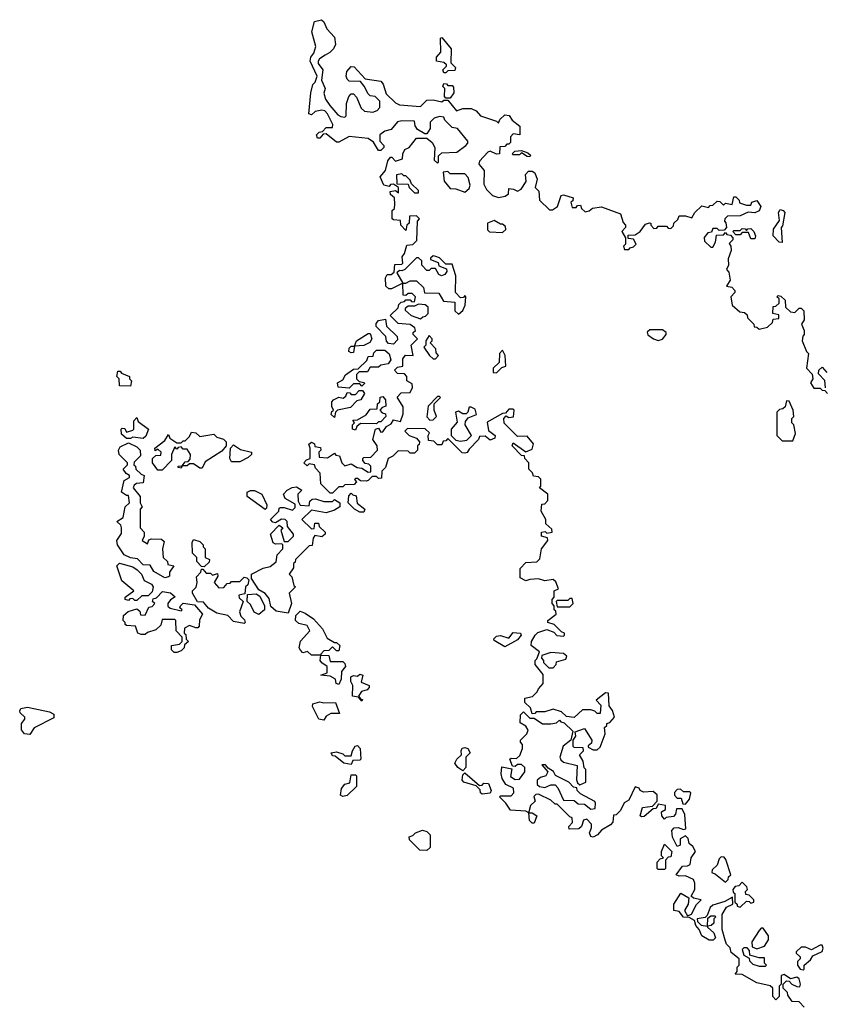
# Model space of a CAD drawing. Extents: x 2494118 to 2687960, y 757339 to 915227.
# Tile 46 of 256: x 2556808 to 2560640, y 838629 to 843313. Entities that reach past the tile are written whole.
import ezdxf

# ---------------------------------------------------------------- set-up
doc = ezdxf.new("R2010")
doc.units = 0

msp = doc.modelspace()

# ---------------------------------------------------------------- linework, layer by layer
at = {"layer": '0CON20XD'}
for points in [[(2559487.5, 839785), (2559470, 839815), (2559490, 839835), (2559488.3, 839848.3), (2559445, 839850), (2559440, 839855), (2559440, 839885), (2559452.5, 839905), (2559450, 839925), (2559495, 839940), (2559530, 839885), (2559528.3, 839871.7), (2559511.7, 839858.3), (2559511.7, 839851.7), (2559535, 839840), (2559555, 839840), (2559568.3, 839851.7), (2559592.5, 839915), (2559590, 839945), (2559600, 839955), (2559600, 839965), (2559615, 839970), (2559636.7, 839995), (2559627, 840027), (2559611.7, 840048.3), (2559608.3, 840108.3), (2559595, 840110), (2559550, 840075), (2559571.7, 840051.7), (2559568.3, 840011.7), (2559555, 840012.5), (2559543.8, 840023.8), (2559525, 840030), (2559485, 840030), (2559445, 839992.5), (2559408.3, 839998.3), (2559385, 840020), (2559345, 840032.5), (2559305, 840020), (2559265, 840020), (2559258.3, 840011.7), (2559245, 840010), (2559238.3, 840038.3), (2559210, 840065), (2559210, 840085), (2559246.4, 840093.6), (2559270, 840115), (2559275, 840130), (2559297.5, 840155), (2559297, 840197), (2559260, 840245), (2559260, 840265), (2559268.3, 840271.7), (2559280, 840305), (2559240, 840335), (2559242.5, 840355), (2559260, 840385), (2559273, 840397), (2559315, 840412.5), (2559348.3, 840398.3), (2559363, 840383), (2559395, 840380), (2559400, 840385), (2559400, 840395), (2559385, 840400), (2559350, 840435), (2559320, 840445), (2559320, 840455), (2559360, 840485), (2559358.3, 840498.3), (2559350, 840505), (2559350, 840525), (2559340, 840535), (2559340, 840555), (2559350, 840565), (2559350, 840595), (2559370, 840605), (2559358.3, 840638.3), (2559345, 840650), (2559305, 840642.5), (2559275, 840652.5), (2559235, 840650), (2559215, 840642.5), (2559188.3, 840658.3), (2559188.3, 840701.7), (2559215, 840730), (2559267, 840733), (2559281.7, 840748.3), (2559290, 840795), (2559320, 840835), (2559318.3, 840848.3), (2559290, 840855), (2559290, 840875), (2559307.5, 840877.5), (2559315, 840870), (2559340, 840875), (2559338.3, 840888.3), (2559310, 840915), (2559310, 840935), (2559287.5, 840975), (2559291.7, 841008.3), (2559305, 841010), (2559320, 841025), (2559320, 841055), (2559280, 841085), (2559286.7, 841093.3), (2559287, 841127), (2559275, 841137.5), (2559251.7, 841141.7), (2559247, 841157), (2559230, 841175), (2559230, 841205), (2559210, 841225), (2559208.3, 841238.3), (2559195, 841240), (2559150, 841285), (2559155, 841300), (2559215, 841257.5), (2559245, 841270), (2559252.5, 841295), (2559221.7, 841331.7), (2559175, 841330), (2559113, 841393), (2559110, 841415), (2559121.7, 841428.3), (2559135, 841420), (2559157, 841423), (2559160, 841455), (2559155, 841460), (2559135, 841460), (2559118.3, 841441.7), (2559105, 841440), (2559031.7, 841398.3), (2559038.3, 841358.3), (2559070, 841335), (2559068.3, 841321.7), (2559045, 841312.5), (2559021.7, 841331.7), (2558995, 841330), (2558990, 841315), (2558945, 841270), (2558936.4, 841253.6), (2558925, 841250), (2558911.7, 841251.7), (2558845, 841320), (2558835, 841310), (2558821.7, 841308.3), (2558815, 841290), (2558795, 841290), (2558778.3, 841308.3), (2558751.7, 841311.7), (2558750, 841335), (2558757, 841347), (2558737, 841367), (2558652.5, 841367.5), (2558640, 841355), (2558660, 841335), (2558695, 841322.5), (2558710, 841305), (2558708.3, 841291.7), (2558700, 841285), (2558700, 841265), (2558685, 841250), (2558665, 841250), (2558655, 841260), (2558608.3, 841261.7), (2558583, 841237), (2558560, 841225), (2558548.3, 841181.7), (2558530, 841165), (2558528.3, 841131.7), (2558515, 841130), (2558505, 841140), (2558485, 841140), (2558465, 841120), (2558455, 841117.5), (2558428.3, 841118.3), (2558415, 841130), (2558405, 841130), (2558400, 841125), (2558410, 841115), (2558398.3, 841101.7), (2558355, 841100), (2558345, 841090), (2558325, 841090), (2558295, 841060), (2558285, 841060), (2558240, 841105), (2558237.5, 841155), (2558215, 841180), (2558210, 841195), (2558185, 841200), (2558175, 841190), (2558160, 841205), (2558171.7, 841218.3), (2558190, 841225), (2558190, 841275), (2558183, 841293), (2558195, 841302.5), (2558210, 841295), (2558211.7, 841281.7), (2558238.3, 841278.3), (2558240, 841265), (2558230, 841255), (2558231.7, 841231.7), (2558271.7, 841228.3), (2558305, 841250), (2558311.7, 841241.7), (2558328.3, 841238.3), (2558340, 841205), (2558355, 841190), (2558385, 841200), (2558413, 841183), (2558435, 841180), (2558465, 841160), (2558478.3, 841161.7), (2558478.3, 841188.3), (2558468.3, 841198.3), (2558451.7, 841201.7), (2558440, 841215), (2558440, 841225), (2558445, 841230), (2558478.3, 841231.7), (2558510, 841265), (2558507.5, 841285), (2558487.5, 841315), (2558500, 841365), (2558515, 841370), (2558525, 841350), (2558535, 841352.5), (2558551.7, 841378.3), (2558575, 841390), (2558585, 841410), (2558618.3, 841401.7), (2558631.7, 841438.3), (2558631.7, 841471.7), (2558603.6, 841516.4), (2558623, 841537), (2558665, 841540), (2558676.4, 841563.6), (2558675, 841580), (2558650, 841595), (2558650, 841615), (2558638.3, 841628.3), (2558605, 841630), (2558590, 841645), (2558605, 841660), (2558630, 841665), (2558630.7, 841699.3), (2558643.6, 841716.4), (2558680, 841715), (2558670, 841765), (2558700, 841795), (2558680, 841815), (2558680, 841825), (2558690, 841835), (2558687, 841847), (2558665, 841862.5), (2558608.3, 841868.3), (2558570, 841905), (2558608.3, 841941.7), (2558611.7, 841958.3), (2558621.7, 841968.3), (2558638.3, 841971.7), (2558645, 841980), (2558665, 841980), (2558671.7, 841971.7), (2558685, 841970), (2558690, 841995), (2558675, 842010), (2558655, 842010), (2558645, 842000), (2558631.7, 842001.7), (2558630, 842060), (2558577, 842033), (2558563, 842033), (2558550, 842045), (2558547.5, 842085), (2558555, 842100), (2558575, 842100), (2558588.3, 842111.7), (2558591.7, 842148.3), (2558625, 842150), (2558630, 842155), (2558627.5, 842185), (2558638.8, 842201.2), (2558650, 842240), (2558677, 842243), (2558697, 842263), (2558700, 842355), (2558710, 842365), (2558695, 842380), (2558661.7, 842378.3), (2558660, 842345), (2558650, 842335), (2558645, 842310), (2558620, 842335), (2558618.3, 842358.3), (2558585, 842360), (2558580, 842365), (2558580, 842405), (2558590, 842415), (2558592.5, 842435), (2558590, 842465), (2558571.7, 842481.7), (2558570, 842495), (2558595, 842500), (2558610, 842490), (2558610, 842515), (2558585, 842530), (2558571.7, 842528.3), (2558565, 842520), (2558540, 842525), (2558522.5, 842565), (2558547.5, 842595), (2558558.3, 842641.7), (2558571.7, 842658.3), (2558578.3, 842658.3), (2558595, 842640), (2558628.3, 842651.7), (2558630, 842675), (2558640, 842695), (2558660, 842705), (2558695, 842750), (2558745, 842750), (2558769.3, 842729.3), (2558782.5, 842705), (2558780, 842645), (2558795, 842630), (2558800, 842635), (2558800, 842665), (2558815, 842680), (2558887, 842683), (2558930, 842715), (2558940, 842725), (2558940, 842735), (2558890, 842795), (2558865, 842800), (2558830, 842835), (2558825, 842850), (2558805, 842852.5), (2558780, 842845), (2558760, 842825), (2558760, 842795), (2558745, 842770), (2558735, 842770), (2558700, 842790), (2558688.3, 842808.3), (2558685, 842830), (2558625, 842832.5), (2558605, 842827.5), (2558575, 842790), (2558545, 842782.5), (2558520, 842765), (2558520, 842735), (2558540, 842715), (2558540, 842705), (2558525, 842690), (2558515, 842690), (2558490, 842730), (2558465, 842747.5), (2558375, 842756.7), (2558325, 842730), (2558315, 842730), (2558265, 842770), (2558251.7, 842768.3), (2558235, 842750), (2558225, 842750), (2558220, 842765), (2558231.7, 842778.3), (2558248.3, 842781.7), (2558265, 842800), (2558295, 842800), (2558297.5, 842815), (2558272.5, 842865), (2558258.8, 842878.8), (2558245, 842882.5), (2558213.6, 842876.4), (2558195, 842860), (2558182.5, 842865), (2558192.5, 842965), (2558202.5, 843005), (2558212.5, 843015), (2558223.3, 843045), (2558190, 843115), (2558192.5, 843135), (2558207, 843153), (2558216.7, 843185), (2558197.5, 843255), (2558210, 843305), (2558243, 843313), (2558253.6, 843303.6), (2558269.3, 843269.3), (2558305, 843230), (2558310, 843195), (2558300, 843175), (2558283, 843157), (2558260, 843145), (2558233.6, 843126.4), (2558227.5, 843115), (2558227.5, 843105), (2558250, 843075), (2558242.5, 843025), (2558260, 842985), (2558253.6, 842963.6), (2558262.5, 842935), (2558282.5, 842905), (2558320.7, 842860.7), (2558335, 842852.5), (2558355, 842850), (2558360, 842855), (2558362.5, 842915), (2558373, 842947), (2558385, 842960), (2558395, 842960), (2558410, 842945), (2558431.7, 842891.7), (2558448.3, 842878.3), (2558487.5, 842872.5), (2558508.3, 842881.7), (2558520, 842895), (2558520, 842925), (2558498.3, 842948.3), (2558475, 842950), (2558465, 842960), (2558447, 842997), (2558428.3, 843018.3), (2558375, 843020), (2558365, 843030), (2558360, 843045), (2558363, 843067), (2558385, 843090), (2558398.3, 843088.3), (2558451.7, 843031.7), (2558525, 843020), (2558537, 843007), (2558550.7, 842960.7), (2558595, 842917.5), (2558615, 842907.5), (2558715, 842900), (2558745, 842930), (2558775, 842932.5), (2558815, 842922.5), (2558825, 842930), (2558845, 842930), (2558885, 842880), (2558915, 842891.2), (2558955, 842890), (2558979.3, 842879.3), (2559000, 842855), (2559075, 842830), (2559085, 842820), (2559091.7, 842838.3), (2559115, 842860), (2559136.7, 842856.7), (2559150, 842835), (2559187, 842807), (2559187.5, 842765), (2559155, 842770), (2559142.5, 842755), (2559141.7, 842728.3), (2559135, 842720), (2559125, 842720), (2559115, 842710), (2559091.7, 842708.3), (2559090, 842675), (2559075, 842673.3), (2559045, 842686.7), (2559035, 842682.5), (2558995, 842640), (2558992.5, 842625), (2559017.5, 842595), (2559015, 842530), (2559027.5, 842505), (2559056.4, 842476.4), (2559085, 842466.7), (2559116.4, 842473.6), (2559132.5, 842485), (2559135, 842510), (2559157, 842507)], [(2558835, 843060), (2558825, 843060), (2558820, 843075), (2558838.3, 843091.7), (2558838.3, 843098.3), (2558825, 843110), (2558790, 843115), (2558790, 843135), (2558811.7, 843158.3), (2558810, 843225), (2558815, 843227.5), (2558860, 843175), (2558858.3, 843108.3), (2558880, 843085), (2558878.3, 843071.7), (2558845, 843070), (2558835, 843060)], [(2558855, 842940), (2558835, 842940), (2558828.3, 842948.3), (2558830, 842985), (2558820, 842995), (2558825, 843010), (2558838.3, 843008.3), (2558845, 843000), (2558865, 843000), (2558871.7, 842991.7), (2558872.5, 842965), (2558855, 842940)], [(2559235, 842660), (2559221.7, 842661.7), (2559195, 842680), (2559185, 842670), (2559155, 842670), (2559150, 842675), (2559163, 842687), (2559195, 842690), (2559225, 842680), (2559238.3, 842668.3), (2559235, 842660)], [(2558705, 842490), (2558705, 842500), (2558671.7, 842531.7), (2558665, 842550), (2558645, 842570), (2558635, 842570), (2558625, 842580), (2558600, 842575), (2558601.7, 842531.7), (2558655, 842530), (2558660, 842515), (2558685, 842490), (2558705, 842490)], [(2558925, 842492.5), (2558945, 842510), (2558950, 842525), (2558941.7, 842561.7), (2558925, 842580), (2558855, 842580), (2558845, 842590), (2558821.7, 842588.3), (2558827.5, 842545), (2558855, 842510), (2558881.7, 842508.3), (2558925, 842492.5)], [(2559157, 842507), (2559175, 842497.5), (2559193, 842507), (2559217, 842543), (2559213, 842577), (2559228.3, 842591.7), (2559245, 842592.5), (2559257.5, 842585), (2559270, 842555), (2559260, 842515), (2559277, 842497), (2559280, 842455), (2559328.3, 842408.3), (2559341.7, 842408.3), (2559366.4, 842423.6), (2559383, 842477), (2559395, 842480), (2559440, 842465), (2559438.3, 842451.7), (2559430, 842445), (2559435, 842420), (2559455, 842420), (2559461.7, 842428.3), (2559475, 842430), (2559480, 842415), (2559498.3, 842398.3), (2559517, 842403), (2559533, 842417), (2559575, 842422.5), (2559665, 842390), (2559678.3, 842348.3), (2559690, 842335), (2559690, 842325), (2559672.5, 842305), (2559690, 842275), (2559690, 842245), (2559680, 842235), (2559685, 842220), (2559705, 842220), (2559711.7, 842228.3), (2559728.3, 842231.7), (2559740, 842245), (2559728.3, 842268.3), (2559701.7, 842271.7), (2559701.7, 842288.3), (2559735, 842290), (2559760, 842305), (2559785, 842340), (2559803, 842347), (2559810, 842345), (2559810, 842335), (2559825, 842320), (2559838.3, 842321.7), (2559845, 842330), (2559885, 842330), (2559891.7, 842321.7), (2559905, 842320), (2559918.3, 842331.7), (2559920, 842345), (2559938.3, 842361.7), (2559945, 842380), (2559975, 842380), (2560005, 842370), (2560020, 842395), (2560053, 842427), (2560085, 842420), (2560091.7, 842428.3), (2560105, 842430), (2560125, 842450), (2560138.3, 842448.3), (2560155, 842430), (2560165, 842440), (2560197, 842433), (2560205, 842470), (2560215, 842470), (2560230, 842455), (2560231.7, 842441.7), (2560265, 842430), (2560285, 842430), (2560290, 842445), (2560315, 842452.5), (2560332.5, 842425), (2560326.1, 842403.9), (2560305, 842393.3), (2560273, 842397), (2560235, 842380), (2560175, 842377.5), (2560162.5, 842365), (2560160, 842355), (2560167, 842347), (2560170, 842325), (2560158.3, 842311.7), (2560135, 842310), (2560125, 842320), (2560105, 842320), (2560098.3, 842301.7), (2560081.7, 842298.3), (2560063, 842277), (2560065, 842260), (2560095, 842230), (2560105, 842230), (2560117.5, 842255), (2560121.7, 842288.3), (2560155, 842290), (2560165, 842300), (2560171.7, 842291.7), (2560188.3, 842288.3), (2560200, 842275), (2560200, 842265), (2560182.5, 842247.5), (2560190, 842235), (2560192.5, 842215), (2560177.5, 842175), (2560180, 842145), (2560170, 842125), (2560181.7, 842111.7), (2560186.7, 842073.3), (2560170, 842045), (2560195, 842040), (2560210, 842025), (2560210, 842015), (2560190, 841995), (2560197.5, 841955), (2560233, 841923), (2560255, 841920), (2560268.3, 841908.3), (2560270, 841895), (2560300, 841865), (2560301.7, 841851.7), (2560315, 841850), (2560325, 841840), (2560365, 841850), (2560388.3, 841871.7), (2560391.7, 841888.3), (2560418.3, 841891.7), (2560418.3, 841908.3), (2560390, 841915), (2560391.7, 841948.3), (2560405, 841950), (2560420, 841965), (2560420, 841985), (2560410, 841995), (2560415, 842000), (2560428.3, 841998.3), (2560448.3, 841978.3), (2560450, 841945), (2560475, 841922.5), (2560495, 841920), (2560515, 841940), (2560525, 841940), (2560538.3, 841928.3), (2560540, 841885), (2560527.5, 841865), (2560540, 841835), (2560540, 841815), (2560533, 841807), (2560530, 841785), (2560550, 841735), (2560560, 841725), (2560550, 841655), (2560577, 841627), (2560580, 841605), (2560570, 841585), (2560585, 841560), (2560615, 841560), (2560625, 841550), (2560638.3, 841548.3), (2560650, 841535)], [(2560435, 842252.5), (2560420, 842255), (2560392.5, 842285), (2560393, 842317), (2560421.7, 842358.3), (2560417.5, 842395), (2560425, 842410), (2560440, 842405), (2560447.5, 842395), (2560437, 842333), (2560430, 842325), (2560435, 842252.5)], [(2559105, 842300), (2559120, 842315), (2559118.3, 842328.3), (2559105, 842340), (2559095, 842340), (2559065, 842357.5), (2559032.5, 842345), (2559033, 842313), (2559043, 842303), (2559105, 842300)], [(2560305, 842270), (2560285, 842270), (2560275, 842300), (2560245, 842300), (2560235, 842290), (2560215, 842290), (2560200, 842305), (2560205, 842310), (2560235, 842310), (2560245, 842320), (2560258.3, 842318.3), (2560265, 842310), (2560271.7, 842318.3), (2560285, 842320), (2560300, 842305), (2560307.5, 842285), (2560305, 842270)], [(2558895, 841912.5), (2558915, 841930), (2558927.5, 841955), (2558930, 841995), (2558925, 842000), (2558918.3, 841991.7), (2558905, 841990), (2558880, 842015), (2558882.5, 842095), (2558865, 842150), (2558835, 842150), (2558805, 842180), (2558787, 842187), (2558775, 842190), (2558761.7, 842178.3), (2558761.7, 842171.7), (2558798.3, 842158.3), (2558801.7, 842141.7), (2558838.3, 842128.3), (2558840, 842115), (2558829.3, 842100.7), (2558813.6, 842093.6), (2558800.7, 842100.7), (2558785, 842130), (2558765, 842130), (2558755, 842120), (2558745, 842120), (2558720, 842145), (2558720, 842165), (2558705, 842180), (2558695, 842180), (2558640, 842125), (2558625, 842117.5), (2558615, 842120), (2558601.7, 842108.3), (2558630, 842060), (2558645, 842060), (2558665, 842070), (2558695, 842070), (2558728.3, 842038.3), (2558733, 842013), (2558801.7, 842011.7), (2558823.3, 841973.3), (2558878.3, 841968.3), (2558878.3, 841928.3), (2558895, 841912.5)], [(2558715, 841890), (2558725, 841900), (2558738.3, 841901.7), (2558750, 841915), (2558750, 841945), (2558737, 841957), (2558705, 841960), (2558685, 841950), (2558655, 841950), (2558641.7, 841938.3), (2558641.7, 841931.7), (2558670, 841905), (2558715, 841890)], [(2558585, 841770), (2558561.7, 841771.7), (2558553, 841783), (2558550, 841805), (2558503, 841853), (2558503, 841867), (2558515, 841882.5), (2558548.3, 841888.3), (2558552.5, 841855), (2558602.5, 841805), (2558605, 841790), (2558585, 841770)], [(2558385, 841727.5), (2558373.6, 841733.6), (2558375, 841750), (2558385, 841760), (2558400, 841760), (2558410, 841785), (2558465, 841820), (2558475, 841820), (2558482.5, 841795), (2558473, 841777), (2558445, 841762.5), (2558400, 841760), (2558395, 841730), (2558385, 841727.5)], [(2558785, 841700), (2558800, 841715), (2558788.3, 841728.3), (2558787, 841747), (2558760, 841775), (2558770, 841785), (2558770, 841795), (2558755, 841810), (2558740, 841785), (2558740, 841765), (2558730, 841755), (2558757.5, 841715), (2558775, 841700), (2558785, 841700)], [(2559845, 841786.7), (2559865, 841793.3), (2559882.5, 841815), (2559882.5, 841825), (2559865, 841837.5), (2559805, 841836.7), (2559793, 841827), (2559795, 841813.3), (2559822.5, 841795), (2559845, 841786.7)], [(2558375, 841560), (2558322.5, 841565), (2558320, 841585), (2558345, 841600), (2558357, 841623), (2558395, 841650), (2558418.3, 841651.7), (2558458.3, 841691.7), (2558465, 841710), (2558488.3, 841711.7), (2558491.7, 841728.3), (2558505, 841740), (2558545, 841740), (2558565, 841722.5), (2558573.3, 841695), (2558560, 841675), (2558525, 841670), (2558515, 841660), (2558475, 841660), (2558462.5, 841637.5), (2558421.7, 841638.3), (2558410, 841625), (2558410, 841605), (2558421.7, 841591.7), (2558447, 841587), (2558448.3, 841581.7), (2558435, 841570), (2558425, 841580), (2558395, 841580), (2558375, 841560)], [(2559075, 841632.5), (2559101.7, 841658.3), (2559120, 841665), (2559117.5, 841715), (2559105, 841740), (2559090, 841725), (2559088.3, 841681.7), (2559060, 841655), (2559060, 841635), (2559075, 841632.5)], [(2557335, 841570), (2557281.7, 841571.7), (2557280, 841605), (2557270, 841615), (2557275, 841640), (2557285, 841640), (2557291.7, 841631.7), (2557330, 841615), (2557330, 841605), (2557340, 841595), (2557335, 841570)], [(2560641.7, 841561.7), (2560637, 841597), (2560608.3, 841628.3), (2560610, 841645), (2560625, 841660), (2560647.5, 841635)], [(2558305, 841420), (2558290, 841435), (2558291.7, 841448.3), (2558300, 841455), (2558292.5, 841472.5), (2558292.5, 841495), (2558300, 841505), (2558325, 841517.5), (2558347, 841513), (2558358.3, 841521.7), (2558365, 841540), (2558378.3, 841538.3), (2558385, 841530), (2558405, 841530), (2558421.7, 841548.3), (2558438.3, 841548.3), (2558447.5, 841535), (2558430, 841505), (2558410.7, 841499.3), (2558381.7, 841468.3), (2558320, 841455), (2558310, 841445), (2558305, 841420)], [(2558405, 841360), (2558390, 841365), (2558390, 841385), (2558400, 841395), (2558391.7, 841408.3), (2558415, 841410), (2558455, 841432.5), (2558475, 841460), (2558508.3, 841461.7), (2558510, 841485), (2558520, 841495), (2558523, 841517), (2558535, 841520), (2558547.5, 841505), (2558550, 841475), (2558531.7, 841468.3), (2558520, 841455), (2558532.5, 841442.5), (2558548.3, 841438.3), (2558550, 841425), (2558525, 841400), (2558515, 841400), (2558505, 841390), (2558428.3, 841391.7), (2558411.7, 841378.3), (2558405, 841360)], [(2558758.3, 841408.3), (2558775, 841410), (2558790, 841425), (2558780, 841455), (2558780, 841485), (2558810, 841515), (2558805, 841520), (2558795, 841520), (2558750, 841475), (2558743.6, 841423.6), (2558758.3, 841408.3)], [(2560485, 841310), (2560497.5, 841345), (2560490, 841385), (2560480, 841395), (2560480, 841415), (2560490, 841425), (2560487.5, 841455), (2560468.3, 841498.3), (2560455, 841500), (2560448.3, 841471.7), (2560438.3, 841461.7), (2560421.7, 841458.3), (2560410, 841445), (2560410, 841335), (2560435, 841310), (2560485, 841310)], [(2558905, 841307.5), (2558935, 841312.5), (2558957.5, 841335), (2558927.5, 841385), (2558928.3, 841401.7), (2558941.7, 841418.3), (2558980, 841435), (2558975, 841460), (2558955, 841470), (2558945, 841470), (2558940, 841445), (2558931.7, 841438.3), (2558915, 841437.5), (2558895, 841450), (2558880, 841445), (2558888.3, 841398.3), (2558860, 841365), (2558860, 841335), (2558882.5, 841312.5), (2558905, 841307.5)], [(2557395, 841320), (2557345, 841327.5), (2557335, 841320), (2557315, 841320), (2557291.7, 841341.7), (2557290, 841365), (2557295, 841370), (2557308.3, 841368.3), (2557315, 841350), (2557345, 841360), (2557350, 841365), (2557350, 841405), (2557365, 841420), (2557371.7, 841401.7), (2557420, 841365), (2557408.3, 841331.7), (2557395, 841320)], [(2557485, 841170), (2557465, 841170), (2557440, 841205), (2557440, 841225), (2557455, 841240), (2557478.3, 841241.7), (2557480, 841255), (2557465, 841270), (2557451.7, 841261.7), (2557450, 841275), (2557498.3, 841311.7), (2557515, 841340), (2557521.7, 841321.7), (2557555, 841300), (2557575, 841300), (2557585, 841310), (2557595, 841310), (2557615, 841330), (2557625, 841350), (2557645, 841347.5), (2557665, 841330), (2557731.7, 841341.7), (2557745, 841327.5), (2557777, 841317), (2557790, 841305), (2557790, 841285), (2557769.3, 841260.7), (2557690, 841210), (2557675, 841180), (2557665, 841180), (2557635, 841200), (2557615, 841200), (2557605, 841190), (2557580, 841190), (2557575, 841180), (2557561.7, 841181.7), (2557561.7, 841188.3), (2557580, 841190), (2557595, 841210), (2557608.3, 841211.7), (2557618.3, 841221.7), (2557620, 841245), (2557605, 841270), (2557585, 841270), (2557575, 841280), (2557561.7, 841278.3), (2557555, 841270), (2557545, 841280), (2557530, 841245), (2557530, 841215), (2557485, 841170)], [(2557498.3, 840658.3), (2557445, 840687.5), (2557428.3, 840718.3), (2557395, 840720), (2557368.3, 840748.3), (2557335, 840753.3), (2557305, 840767.5), (2557272.5, 840815), (2557270, 840835), (2557291.7, 840868.3), (2557292.5, 840895), (2557288.3, 840908.3), (2557270, 840925), (2557300, 840945), (2557310, 840995), (2557330, 841015), (2557325, 841050), (2557315, 841050), (2557292.5, 841065), (2557305, 841120), (2557330, 841135), (2557330, 841145), (2557313.6, 841153.6), (2557300, 841175), (2557320, 841195), (2557320, 841205), (2557280, 841245), (2557277.5, 841265), (2557285, 841280), (2557325, 841300), (2557365, 841280), (2557380, 841265), (2557381.7, 841238.3), (2557351.7, 841208.3), (2557350, 841195), (2557358.3, 841188.3), (2557360, 841175), (2557385, 841150), (2557400, 841145), (2557395, 841110), (2557363, 841107), (2557351.7, 841098.3), (2557347.5, 841085), (2557380, 841045), (2557380, 841015), (2557390, 840995), (2557380, 840985), (2557380, 840895), (2557400, 840875), (2557400, 840855), (2557390, 840835), (2557415, 840820), (2557421.7, 840838.3), (2557435, 840842.5), (2557481.7, 840841.7), (2557495, 840830), (2557487.5, 840795), (2557490, 840755), (2557510, 840735), (2557511.7, 840721.7), (2557540, 840715), (2557520, 840685), (2557520, 840665), (2557515, 840662.5), (2557498.3, 840658.3)], [(2557855, 841210), (2557815, 841210), (2557807.5, 841225), (2557810, 841275), (2557825, 841290), (2557858.3, 841268.3), (2557910, 841255), (2557910, 841245), (2557895, 841230), (2557855, 841210)], [(2557975, 840982.5), (2557890, 841045), (2557890, 841065), (2557905, 841073.3), (2557925, 841073.3), (2557960, 841055), (2557982.5, 841005), (2557981.7, 840988.3), (2557975, 840982.5)], [(2558085, 840490), (2558028.3, 840498.3), (2558001.7, 840521.7), (2557995, 840560), (2557975, 840582.5), (2557945, 840600), (2557910, 840655), (2557910, 840675), (2557965, 840703.3), (2557998.8, 840711.2), (2558027, 840733), (2558033, 840767), (2558060, 840795), (2558060, 840815), (2558055, 840820), (2558025, 840817.5), (2558013.6, 840823.6), (2558000, 840865), (2558041.7, 840908.3), (2558060, 840895), (2558050, 840885), (2558065, 840830), (2558085, 840830), (2558110, 840855), (2558110, 840865), (2558081.7, 840901.7), (2558080, 840925), (2558070, 840935), (2558053, 840937), (2558025, 840920), (2558011.7, 840921.7), (2558000, 840935), (2558040, 840975), (2558041.7, 840988.3), (2558048.3, 840991.7), (2558065, 840992.5), (2558105, 840980), (2558118.3, 840991.7), (2558118.3, 841008.3), (2558070, 841035), (2558062.5, 841055), (2558080, 841075), (2558103, 841087), (2558125, 841090), (2558150, 841075), (2558130, 841055), (2558132.5, 841022.5), (2558142.5, 841002.5), (2558185, 841000), (2558188.3, 841021.7), (2558198.3, 841031.7), (2558215, 841033.3), (2558255, 841020), (2558295, 841020), (2558305, 841030), (2558330, 841015), (2558330, 840995), (2558305, 840980), (2558265, 840967.5), (2558195, 840980), (2558150, 840935), (2558195, 840890), (2558208.3, 840891.7), (2558211.7, 840918.3), (2558228.3, 840918.3), (2558231.7, 840901.7), (2558260, 840875), (2558260, 840865), (2558245, 840852.5), (2558211.7, 840858.3), (2558203, 840847), (2558198.3, 840811.7), (2558185, 840810), (2558120, 840745), (2558118.3, 840731.7), (2558110, 840725), (2558110, 840705), (2558090, 840675), (2558101.7, 840661.7), (2558111.7, 840621.7), (2558120, 840615), (2558090, 840585), (2558100, 840535), (2558085, 840490)], [(2558445, 840970), (2558425, 840970), (2558400, 840985), (2558370, 841015), (2558373, 841047), (2558385, 841060), (2558391.7, 841051.7), (2558408.3, 841048.3), (2558413, 841013), (2558450, 840985), (2558445, 840970)], [(2557685, 840710), (2557671.7, 840711.7), (2557650, 840735), (2557650, 840755), (2557630, 840775), (2557627.5, 840825), (2557635, 840840), (2557665, 840830), (2557680, 840815), (2557680, 840805), (2557690, 840795), (2557690, 840755), (2557710, 840745), (2557708.3, 840731.7), (2557685, 840710)], [(2557365, 840550), (2557355, 840550), (2557345, 840560), (2557331.7, 840558.3), (2557325, 840550), (2557310, 840555), (2557310, 840565), (2557350, 840595), (2557293, 840643), (2557270, 840715), (2557282.5, 840727.5), (2557345, 840710), (2557366.2, 840696.2), (2557387.5, 840675), (2557400, 840645), (2557435, 840627.5), (2557442.5, 840615), (2557438.3, 840591.7), (2557418.3, 840571.7), (2557388.3, 840571.7), (2557365, 840550)], [(2557875, 840440), (2557825, 840450), (2557798.3, 840478.3), (2557745, 840490), (2557705, 840512.5), (2557682.5, 840542.5), (2557653.3, 840543.3), (2557630, 840585), (2557630, 840595), (2557647, 840613), (2557652.5, 840635), (2557648.3, 840661.7), (2557670, 840685), (2557671.7, 840698.3), (2557678.3, 840698.3), (2557695, 840680), (2557715, 840680), (2557725, 840670), (2557748.3, 840678.3), (2557750, 840665), (2557732.5, 840635), (2557755, 840610), (2557778.3, 840611.7), (2557795, 840630), (2557808.3, 840631.7), (2557815, 840640), (2557855, 840640), (2557875, 840660), (2557888.3, 840658.3), (2557898.3, 840648.3), (2557892.5, 840625), (2557882.5, 840615), (2557878.3, 840581.7), (2557850, 840575), (2557851.7, 840561.7), (2557870, 840545), (2557852.5, 840495), (2557860, 840475), (2557877, 840457), (2557880, 840445), (2557875, 840440)], [(2557541.7, 840301.7), (2557530, 840315), (2557530, 840335), (2557568.3, 840341.7), (2557580, 840355), (2557580, 840375), (2557552.5, 840405), (2557550, 840455), (2557545, 840460), (2557485, 840460), (2557478.3, 840431.7), (2557455, 840410), (2557415, 840397.5), (2557405, 840387.5), (2557385, 840387.5), (2557370, 840395), (2557358.3, 840428.3), (2557315, 840430), (2557310, 840435), (2557310, 840445), (2557300, 840455), (2557301.7, 840478.3), (2557323, 840497), (2557365, 840510), (2557378.3, 840498.3), (2557381.7, 840481.7), (2557405, 840480), (2557421.7, 840518.3), (2557438.3, 840521.7), (2557450, 840535), (2557440, 840545), (2557441.7, 840558.3), (2557458.3, 840561.7), (2557487, 840593), (2557525, 840586.7), (2557547, 840567), (2557525, 840552.5), (2557512.5, 840535), (2557513, 840523), (2557523, 840513), (2557575, 840500), (2557580, 840505), (2557570, 840515), (2557572.5, 840525), (2557585, 840537.5), (2557638.8, 840528.8), (2557677.5, 840485), (2557663, 840457), (2557661.7, 840428.3), (2557655, 840420), (2557645, 840420), (2557615, 840430), (2557591.7, 840418.3), (2557590, 840395), (2557598.3, 840388.3), (2557600, 840365), (2557610, 840355), (2557591.7, 840338.3), (2557590, 840325), (2557575, 840310), (2557555, 840302.5), (2557541.7, 840301.7)], [(2557945, 840482.5), (2557923.6, 840493.6), (2557905, 840530), (2557890, 840545), (2557891.7, 840578.3), (2557931.7, 840581.7), (2557950, 840570), (2557972.5, 840525), (2557972.5, 840505), (2557945, 840482.5)], [(2559425, 840520), (2559440, 840535), (2559435, 840560), (2559425, 840560), (2559415, 840550), (2559365, 840550), (2559360, 840545), (2559365, 840520), (2559425, 840520)], [(2558325, 840150), (2558312.5, 840155), (2558310, 840175), (2558285, 840190), (2558240, 840195), (2558270, 840205), (2558270, 840235), (2558245, 840252.5), (2558237.5, 840265), (2558240, 840290), (2558195, 840290), (2558177, 840307), (2558155, 840300), (2558143, 840313), (2558137.5, 840325), (2558143, 840357), (2558187.5, 840405), (2558175, 840430), (2558135, 840440), (2558120, 840455), (2558121.7, 840478.3), (2558141.7, 840498.3), (2558165, 840490), (2558205, 840462.5), (2558247.5, 840415), (2558270.7, 840370.7), (2558305, 840350), (2558315, 840350), (2558330, 840335), (2558325, 840310), (2558315, 840310), (2558295, 840330), (2558278.3, 840311.7), (2558255, 840310), (2558240, 840295), (2558240, 840290), (2558278.3, 840288.3), (2558285, 840260), (2558345, 840260), (2558355, 840250), (2558357.5, 840235), (2558338.3, 840211.7), (2558337.5, 840175), (2558325, 840150)], [(2559115, 840330), (2559065, 840360), (2559063, 840367), (2559075, 840380), (2559095, 840382.5), (2559135, 840370), (2559155, 840397.5), (2559190, 840395), (2559192.5, 840385), (2559175, 840362.5), (2559115, 840330)], [(2559345, 840230), (2559360, 840245), (2559361.7, 840258.3), (2559405, 840270), (2559410, 840285), (2559395, 840297.5), (2559335, 840302.5), (2559291.7, 840288.3), (2559290, 840275), (2559300, 840265), (2559300, 840255), (2559325, 840230), (2559345, 840230)], [(2558435, 840070), (2558420, 840090), (2558390, 840095), (2558392.5, 840145), (2558382.5, 840165), (2558383.6, 840186.4), (2558395, 840192.5), (2558415, 840190), (2558425, 840200), (2558440, 840195), (2558431.7, 840161.7), (2558470, 840145), (2558470, 840135), (2558460, 840125), (2558433.6, 840116.4), (2558420, 840095), (2558430, 840080), (2558438.3, 840078.3), (2558435, 840070)], [(2556855, 839912.5), (2556830, 839915), (2556816.7, 839935), (2556816.2, 839965), (2556832.5, 839985), (2556832.5, 839995), (2556810, 840015), (2556807.5, 840025), (2556813.6, 840036.4), (2556845, 840042.5), (2556949.3, 840019.3), (2556969.3, 840009.3), (2556969.3, 839990.7), (2556876.4, 839943.6), (2556855, 839912.5)], [(2558255, 839980), (2558230, 839985), (2558200, 840045), (2558201.7, 840058.3), (2558235, 840067.5), (2558255, 840062.5), (2558310, 840065), (2558328.3, 840011.7), (2558288.3, 840011.7), (2558265, 840000), (2558255, 839980)], [(2560540, 838615), (2560515, 838640), (2560481.7, 838641.7), (2560461.7, 838671.7), (2560460, 838685), (2560440, 838705), (2560440, 838725), (2560455, 838740), (2560468.3, 838738.3), (2560480, 838725), (2560505, 838712.5), (2560518.3, 838711.7), (2560522.5, 838725), (2560515, 838750), (2560505, 838757.5), (2560475, 838750), (2560445, 838770), (2560430, 838765), (2560430, 838725), (2560420, 838715), (2560420, 838665), (2560405, 838650), (2560390, 838665), (2560390, 838705), (2560377, 838717), (2560315, 838730), (2560245, 838770), (2560211.7, 838771.7), (2560220, 838785), (2560220, 838805), (2560230, 838815), (2560230, 838845), (2560192.5, 838875), (2560187.5, 838897.5), (2560170, 838915), (2560163, 838933), (2560150, 838985), (2560150, 839055), (2560170, 839090), (2560200, 839105), (2560198.3, 839138.3), (2560161.7, 839118.3), (2560105, 839100), (2560091.7, 839088.3), (2560078.3, 839051.7), (2560068.3, 839041.7), (2560030, 839035), (2560031.7, 839021.7), (2560050, 839005), (2560080, 839000), (2560081.7, 839038.3), (2560095, 839050), (2560115, 839050), (2560120, 839045), (2560110, 839035), (2560110, 839015), (2560097, 839003), (2560080, 839000), (2560080, 838995), (2560109.3, 838969.3), (2560117.5, 838945), (2560107, 838933), (2560087, 838933), (2560052.5, 838955), (2560040, 838985), (2560024.1, 839004.1), (2560017.5, 839027.5), (2559991.7, 839041.7), (2559965, 839043.3), (2559945, 839070), (2559920, 839075), (2559920, 839105), (2559953, 839157), (2559990, 839135), (2559987.5, 839105), (2559970, 839075), (2559985, 839050), (2560003, 839057), (2560027, 839103), (2560050, 839125), (2560013, 839133), (2560002.5, 839142.5), (2560018.8, 839175), (2560020, 839205), (2560013, 839223), (2559975, 839240), (2559945, 839237.5), (2559930, 839245), (2559960, 839285), (2559985, 839286.7), (2559996.4, 839293.6), (2560002.5, 839325), (2560022.5, 839355), (2560009.3, 839379.3), (2559993, 839393), (2559987, 839417), (2559975, 839430), (2559950, 839415), (2559950, 839385), (2559935, 839380), (2559913, 839423), (2559910, 839455), (2559921.2, 839468.8), (2559939.3, 839469.3), (2559965, 839460), (2559977, 839463), (2559971.7, 839531.7), (2559958.3, 839558.3), (2559931.7, 839558.3), (2559927, 839533), (2559918.3, 839521.7), (2559883, 839517), (2559875, 839510), (2559862.5, 839525), (2559860, 839545), (2559880, 839555), (2559880, 839575), (2559845, 839580), (2559835, 839560), (2559821.7, 839558.3), (2559778.3, 839521.7), (2559765, 839520), (2559760, 839525), (2559770, 839565), (2559818.3, 839571.7), (2559840, 839595), (2559840, 839625), (2559821.7, 839641.7), (2559775, 839637.5), (2559760, 839645), (2559755, 839657.5), (2559735, 839662.5), (2559705, 839600), (2559683.6, 839586.4), (2559665, 839550), (2559645, 839530), (2559631.7, 839528.3), (2559630, 839495), (2559618.3, 839481.7), (2559575, 839457.5), (2559555.9, 839434.1), (2559535, 839423.3), (2559525, 839427.5), (2559517.5, 839445), (2559528.3, 839468.3), (2559527.5, 839485), (2559505, 839510), (2559490, 839505), (2559480, 839475), (2559467, 839463), (2559421.7, 839461.7), (2559420, 839475), (2559437, 839493), (2559436.4, 839516.4), (2559425, 839520), (2559365, 839580), (2559355, 839580), (2559335, 839600), (2559275, 839627.5), (2559263, 839627), (2559253, 839617), (2559260, 839595), (2559237.5, 839575), (2559230, 839545), (2559230, 839540), (2559245, 839540), (2559267.5, 839525), (2559255, 839490), (2559245, 839490), (2559233, 839503), (2559230, 839540), (2559215, 839547.5), (2559141.7, 839551.7), (2559120, 839585), (2559090, 839615), (2559095, 839620), (2559145, 839620), (2559157.5, 839635), (2559156.4, 839656.4), (2559120, 839675), (2559103, 839703), (2559097.5, 839725), (2559101.7, 839758.3), (2559148.3, 839748.3), (2559143, 839713), (2559165, 839697.5), (2559185, 839700), (2559210, 839735), (2559210, 839755), (2559195, 839770), (2559175, 839770), (2559165, 839760), (2559151.7, 839761.7), (2559140, 839795), (2559145, 839800), (2559171.7, 839798.3), (2559187, 839813), (2559200, 839845), (2559200, 839865), (2559190, 839875), (2559190, 839885), (2559220, 839915), (2559227, 839933), (2559215, 839952.5), (2559188.3, 839968.3), (2559190, 840005), (2559205, 840020), (2559235, 839990), (2559255, 839990), (2559295, 839962.5), (2559335, 839962.5), (2559361.7, 839968.3), (2559375, 839980), (2559381.7, 839971.7), (2559398.3, 839968.3), (2559438.3, 839928.3), (2559430, 839885), (2559393, 839857), (2559377.5, 839805), (2559381.7, 839791.7), (2559395, 839781.2), (2559460, 839765), (2559457, 839697), (2559461.7, 839681.7), (2559472.5, 839672.5), (2559500, 839685), (2559500, 839745), (2559493, 839753), (2559487.5, 839785)], [(2558385, 839770), (2558350, 839775), (2558308.3, 839808.3), (2558295, 839810), (2558290, 839825), (2558315, 839830), (2558345, 839820), (2558355, 839810), (2558385, 839810), (2558390, 839835), (2558403.6, 839856.4), (2558415, 839860), (2558427.5, 839845), (2558430, 839795), (2558425, 839790), (2558391.7, 839788.3), (2558385, 839770)], [(2558915, 839740), (2558892.5, 839755), (2558877.5, 839775), (2558887.5, 839795), (2558910, 839815), (2558907.5, 839835), (2558913, 839847), (2558925, 839850), (2558940, 839845), (2558950, 839825), (2558930, 839805), (2558930, 839755), (2558915, 839740)], [(2559525, 839557.5), (2559545, 839560), (2559547.5, 839585), (2559543, 839593), (2559475, 839630), (2559460, 839645), (2559458.3, 839658.3), (2559441.7, 839661.7), (2559420, 839685), (2559357, 839717), (2559346.4, 839736.4), (2559321.7, 839751.7), (2559308.3, 839768.3), (2559291.7, 839768.3), (2559320, 839735), (2559310, 839715), (2559285, 839707.5), (2559270, 839695), (2559270, 839675), (2559280, 839665), (2559305, 839660), (2559335, 839672.5), (2559355, 839672.5), (2559368.3, 839658.3), (2559395, 839600), (2559445, 839597.5), (2559465, 839582.5), (2559495, 839580), (2559525, 839557.5)], [(2558345, 839617.5), (2558333.6, 839623.6), (2558338.8, 839655), (2558355, 839676.2), (2558378.3, 839681.7), (2558385, 839720), (2558405, 839720), (2558410, 839715), (2558410, 839665), (2558365, 839622.5), (2558345, 839617.5)], [(2559008.3, 839628.3), (2559000, 839635), (2558998.3, 839648.3), (2558978.3, 839668.3), (2558920, 839685), (2558912.5, 839695), (2558915, 839720), (2558925, 839730), (2558995, 839670), (2559008.3, 839671.7), (2559015, 839680), (2559038.3, 839678.3), (2559050, 839645), (2559045, 839632.5), (2559008.3, 839628.3)], [(2559975, 839580), (2559993.3, 839605), (2560000, 839635), (2559995, 839640), (2559965, 839640), (2559951.7, 839651.7), (2559935, 839650), (2559923, 839637), (2559923, 839623), (2559935, 839610), (2559955, 839610), (2559963, 839583), (2559975, 839580)], [(2558745, 839360), (2558711.7, 839361.7), (2558661.7, 839411.7), (2558660, 839425), (2558678.3, 839431.7), (2558690, 839445), (2558723, 839457), (2558745, 839450), (2558760, 839435), (2558760, 839375), (2558745, 839360)], [(2559875, 839270), (2559845, 839270), (2559840, 839275), (2559840, 839305), (2559855, 839320), (2559870, 839325), (2559860, 839335), (2559860, 839355), (2559875, 839390), (2559910, 839355), (2559905, 839330), (2559891.7, 839328.3), (2559880, 839315), (2559880, 839275), (2559875, 839270)], [(2560165, 839210), (2560178.3, 839221.7), (2560180, 839235), (2560190, 839245), (2560167, 839317), (2560158.3, 839328.3), (2560145, 839330), (2560135, 839320), (2560125, 839290), (2560101.7, 839268.3), (2560100, 839255), (2560118.3, 839248.3), (2560165, 839210)], [(2560235, 839090), (2560265, 839120), (2560278.3, 839118.3), (2560285, 839110), (2560300, 839115), (2560300, 839125), (2560278.3, 839148.3), (2560261.7, 839151.7), (2560260, 839165), (2560270, 839175), (2560267, 839187), (2560245, 839210), (2560228.3, 839191.7), (2560211.7, 839188.3), (2560200, 839175), (2560201.7, 839161.7), (2560210, 839155), (2560210, 839115), (2560220, 839105), (2560220, 839095), (2560235, 839090)], [(2560315, 838892.5), (2560350, 838905), (2560370, 838935), (2560370, 838955), (2560345, 838990), (2560335, 838990), (2560325, 838980), (2560290, 838925), (2560291.7, 838901.7), (2560315, 838892.5)], [(2560535, 838792.5), (2560540, 838795), (2560540, 838815), (2560569.3, 838840.7), (2560580.7, 838859.3), (2560625, 838880), (2560630, 838895), (2560625, 838910), (2560615, 838910), (2560575, 838887.5), (2560545, 838900), (2560525, 838900), (2560501.7, 838878.3), (2560501.7, 838871.7), (2560520, 838855), (2560520, 838845), (2560508.3, 838831.7), (2560507.5, 838815), (2560520, 838795), (2560535, 838792.5)], [(2560355, 838810), (2560360, 838815), (2560350, 838825), (2560350, 838850), (2560325, 838850), (2560281.7, 838861.7), (2560280, 838885), (2560267.5, 838897.5), (2560253, 838897), (2560245, 838890), (2560251.7, 838861.7), (2560278.3, 838848.3), (2560280, 838835), (2560295, 838820), (2560325, 838810), (2560355, 838810)]]:
    msp.add_lwpolyline(points, dxfattribs=at)

doc.saveas('drawing.dxf')
